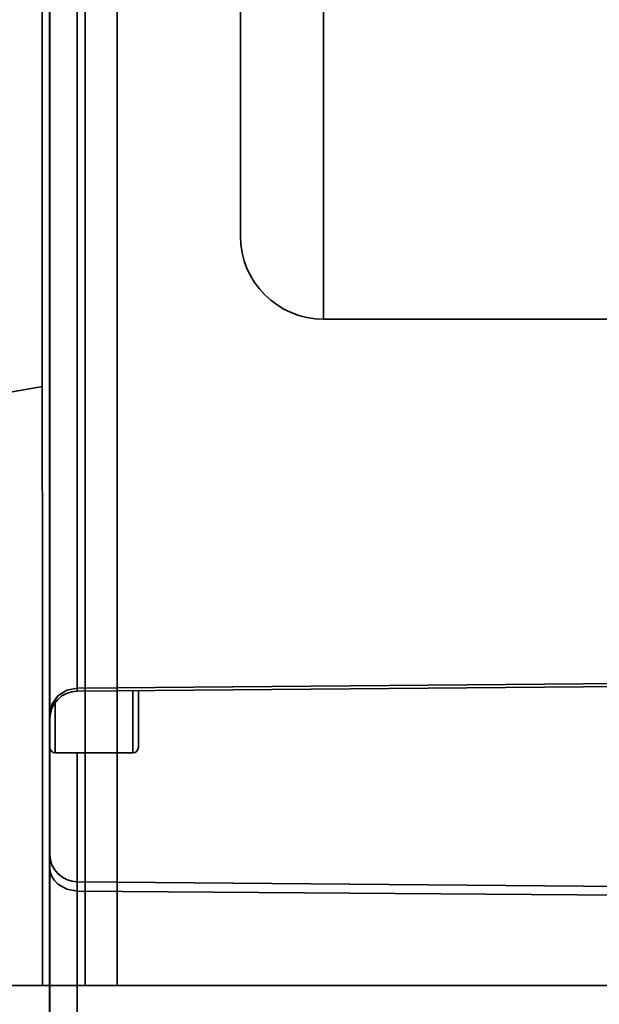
# Model space of a CAD drawing. Header units: millimetres. Extents: x 42175 to 97175, y 10092 to 468192.
# Tile 132 of 256: x 75196 to 75248, y 21424 to 21513. Entities that reach past the tile are written whole.
import ezdxf

# ---------------------------------------------------------------- set-up
doc = ezdxf.new("R2010")
doc.units = ezdxf.units.MM
doc.header["$XCLIPFRAME"] = 2
for name, color, linetype in [('AHU03-3-42843OBJ', 8, 'Continuous'), ('AHU03-3-4284DXF_CONTINUOUS_LINE', 8, 'Continuous'), ('AHU03-3-4619DXF_CONTINUOUS_LINE', 8, 'Continuous'), ('AHU03-3-68635OBJ', 8, 'Continuous'), ('EC-MTR_250-0_7OBJ', 8, 'Continuous'), ('Impeller', 8, 'Continuous')]:
    doc.layers.add(name, color=color, linetype=linetype)
picture_1 = doc.add_image_def('image2.bmp', size_in_pixel=(2333, 386))

msp = doc.modelspace()

# ---------------------------------------------------------------- linework, layer by layer
at = {"layer": 'AHU03-3-42843OBJ', "color": 8, "linetype": 'Continuous', "lineweight": 35, "ltscale": 100}
msp.add_line((75197.901, 21479.908), (75108.901, 21464.306), dxfattribs=at)
at = {"layer": 'AHU03-3-4284DXF_CONTINUOUS_LINE', "color": 8, "linetype": 'Continuous', "lineweight": 35, "ltscale": 100}
for p, q in [((75198.539, 21406.046), (75198.539, 21519.069)), ((75201.051, 21452.416), (75201.051, 21518.84)), ((75198.573, 21405.994), (75198.573, 21517.42)), ((75201.051, 21452.685), (75287.573, 21453.401)), ((75201.051, 21452.416), (75287.573, 21453.171)), ((75201.051, 21403.793), (75201.051, 21446.846)), ((75201.051, 21435.217), (75287.573, 21434.462)), ((75201.051, 21434.377), (75287.573, 21433.743))]:
    msp.add_line(p, q, dxfattribs=at)
at = {"layer": 'AHU03-3-4284DXF_CONTINUOUS_LINE', "color": 8, "linetype": 'Continuous', "lineweight": 35, "ltscale": 100, "flags": 128}
for points in [[(75198.573, 21450.314), (75198.761, 21451.217), (75199.297, 21451.983), (75200.101, 21452.499), (75201.051, 21452.685)], [(75198.573, 21436.475), (75198.62, 21436.068), (75198.761, 21435.676), (75198.989, 21435.315), (75199.297, 21434.998), (75200.101, 21434.542), (75201.051, 21434.377)]]:
    msp.add_lwpolyline(points, dxfattribs=at)
at = {"layer": 'AHU03-3-4284DXF_CONTINUOUS_LINE', "color": 8, "linetype": 'Continuous', "lineweight": 35, "ltscale": 100}
for centre, start, end in [((75201.073, 21449.916), 90.5, 180), ((75201.073, 21437.717), 180, 269.5)]:
    msp.add_arc(centre, 2.5, start, end, dxfattribs=at)
at = {"layer": 'AHU03-3-4619DXF_CONTINUOUS_LINE', "color": 8, "linetype": 'Continuous', "lineweight": 35, "ltscale": 100}
for p, q in [((75206.073, 21452.46), (75206.073, 21446.846)), ((75206.573, 21452.464), (75206.573, 21447.347)), ((75199.073, 21451.415), (75199.073, 21446.846)), ((75199.073, 21446.846), (75206.073, 21446.846))]:
    msp.add_line(p, q, dxfattribs=at)
for centre, start, end in [((75199.073, 21447.346), 180, 270), ((75206.073, 21447.346), 270, 0)]:
    msp.add_arc(centre, 0.5, start, end, dxfattribs=at)
at = {"layer": 'AHU03-3-68635OBJ', "color": 8, "linetype": 'Continuous', "lineweight": 35, "ltscale": 100}
msp.add_line((75069.315, 21425.846), (75298.785, 21425.846), dxfattribs=at)
at = {"layer": 'EC-MTR_250-0_7OBJ', "color": 8, "linetype": 'Continuous', "lineweight": 35, "ltscale": 100}
for p, q in [((75223.285, 21485.996), (75223.285, 21587.696)), ((75215.785, 21493.496), (75215.785, 21522.846)), ((75281.785, 21485.996), (75223.285, 21485.996))]:
    msp.add_line(p, q, dxfattribs=at)
msp.add_arc((75223.285, 21493.496), 7.5, 180, 270, dxfattribs=at)
at = {"layer": 'Impeller', "color": 8, "linetype": 'Continuous', "lineweight": 35, "ltscale": 100}
for p, q in [((75201.753, 21425.846), (75201.753, 21647.846)), ((75204.667, 21425.846), (75204.667, 21647.846)), ((75197.867, 21568.415), (75197.901, 21425.846))]:
    msp.add_line(p, q, dxfattribs=at)

# ---------------------------------------------------------------- pictures from other files: only their frames are drawn
at = {"color": 8, "lineweight": 13}
image = msp.add_image(picture_1, insert=(74040.731, 21044.057), size_in_units=(5943.445, 983.703), dxfattribs=at)
image.set_boundary_path([(-0.5, -0.5), (2332.5, 385.5)])

doc.saveas('drawing.dxf')
